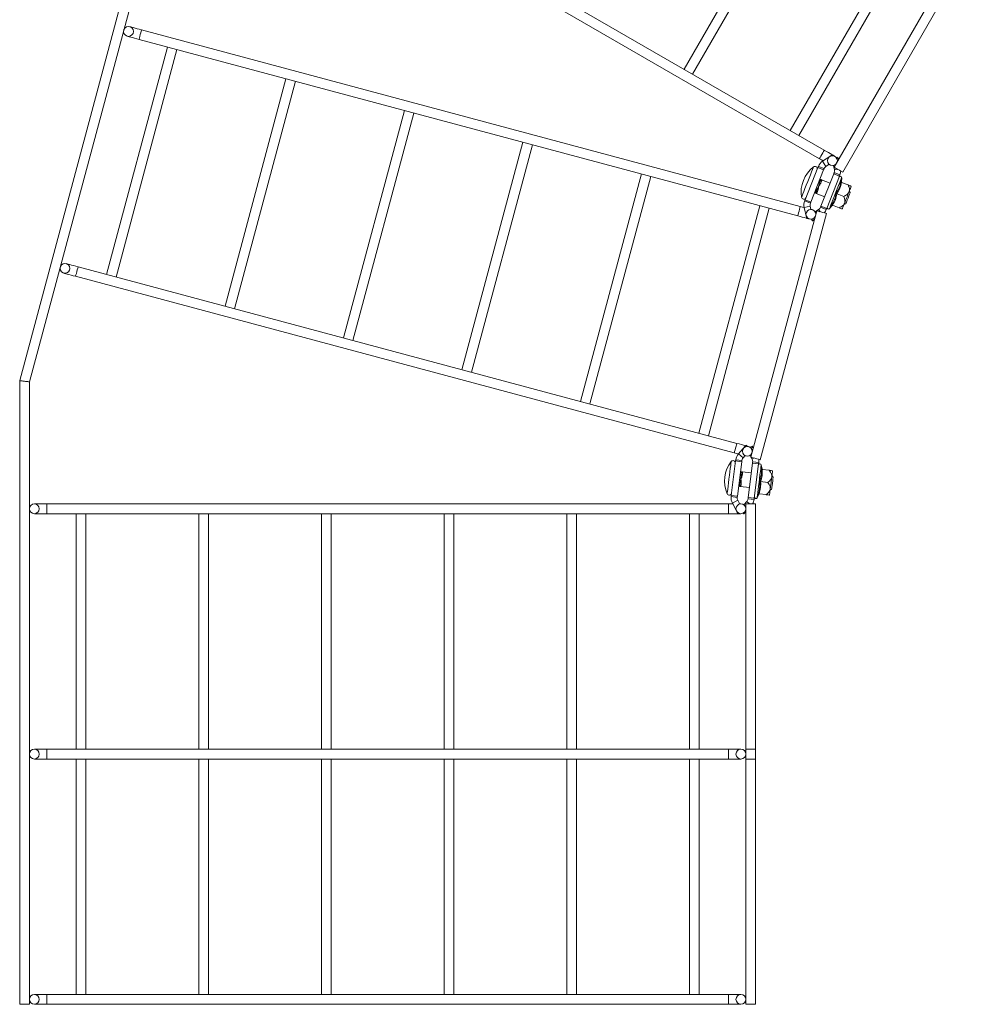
# Model space of a CAD drawing. Header units: millimetres. Extents: x 629 to 3946, y -402 to 1746.
# Tile 10 of 18: x 2560 to 2947, y 377 to 779. Entities that reach past the tile are written whole.
import ezdxf

# ---------------------------------------------------------------- set-up
doc = ezdxf.new("R2010")
doc.units = ezdxf.units.MM

msp = doc.modelspace()

# ---------------------------------------------------------------- linework, layer by layer
at = {"color": 7, "linetype": 'Continuous', "lineweight": 15}
for p, q in [((2887.8, 725.68), (2647.05, 864.68)), ((2645.05, 861.22), (2885.8, 722.22)), ((2878.65, 841.82), (2830.65, 758.69)), ((2834.11, 756.69), (2882.11, 839.82)), ((2611.7, 825.45), (2559.8, 631.76)), ((2563.8, 631.23), (2615.42, 823.91)), ((2921.95, 816.82), (2873.95, 733.69)), ((2877.41, 731.69), (2925.41, 814.82)), ((2943.87, 808.79), (2891.87, 718.72)), ((2895.33, 716.72), (2947.33, 806.79)), ((2878.02, 702.77), (2609.49, 774.72)), ((2608.46, 770.86), (2876.98, 698.91)), ((2620.05, 767.75), (2595.2, 675.03)), ((2599.07, 673.99), (2623.91, 766.72)), ((2668.34, 754.81), (2643.5, 662.08)), ((2647.36, 661.05), (2672.21, 753.78)), ((2716.64, 741.87), (2691.79, 649.14)), ((2695.66, 648.11), (2720.5, 740.84)), ((2764.94, 728.93), (2740.09, 636.2)), ((2743.95, 635.17), (2768.8, 727.9)), ((2890.53, 723.45), (2887.11, 721.19)), ((2890.95, 723.73), (2891.13, 723.45)), ((2892.73, 722.66), (2893.31, 722.79)), ((2880, 705.46), (2885.21, 718.63)), ((2887.54, 717.71), (2885.21, 718.63)), ((2885.4, 719.09), (2887.72, 718.17)), ((2888.48, 719.1), (2887.11, 721.19)), ((2889.79, 719.97), (2888.48, 719.1)), ((2891.94, 717.73), (2891.52, 719.49)), ((2893.42, 722.31), (2893.57, 721.68)), ((2813.23, 715.99), (2788.39, 623.26)), ((2792.25, 622.23), (2817.1, 714.96)), ((2882.32, 704.54), (2887.54, 717.71)), ((2891.67, 716.07), (2886.46, 702.9)), ((2894, 715.15), (2888.78, 701.98)), ((2894, 715.15), (2891.67, 716.07)), ((2891.86, 716.53), (2894.18, 715.61)), ((2885.87, 712.4), (2885.4, 710.94)), ((2886.19, 713.85), (2885.87, 712.4)), ((2886.19, 713.85), (2886.04, 713.91)), ((2886.41, 713.76), (2886.19, 713.85)), ((2890.17, 712.28), (2886.66, 713.66)), ((2894.83, 712.58), (2897.56, 711.5)), ((2894.85, 712.83), (2894.89, 714.42)), ((2883.98, 708.27), (2883.83, 708.33)), ((2884.74, 709.55), (2883.98, 708.27)), ((2883.98, 708.27), (2884.2, 708.19)), ((2884.45, 708.08), (2887.96, 706.7)), ((2892.99, 707.93), (2895.72, 706.85)), ((2898.38, 708.43), (2898.07, 709.15)), ((2861.53, 703.05), (2836.68, 610.32)), ((2879.62, 702.3), (2882.05, 702.87)), ((2882.14, 704.07), (2879.82, 704.99)), ((2880, 705.46), (2882.32, 704.54)), ((2882.05, 702.87), (2882.37, 701.55)), ((2888.6, 701.52), (2886.27, 702.44)), ((2886.46, 702.9), (2888.78, 701.98)), ((2889.93, 701.9), (2890.99, 703.09)), ((2890.99, 703.09), (2890.98, 703.09)), ((2891.15, 703.28), (2893.88, 702.2)), ((2895.86, 703.57), (2896.58, 703.88)), ((2840.55, 609.29), (2865.39, 702.01)), ((2884.78, 700.96), (2857.86, 600.5)), ((2861.73, 599.47), (2888.64, 699.93)), ((2880.57, 698.3), (2879.62, 702.3)), ((2884.06, 700.55), (2885.51, 701.5)), ((2881.16, 697.93), (2880.69, 697.82)), ((2883.05, 696.88), (2882.6, 697.56)), ((2883.46, 697.16), (2883.83, 697.4)), ((2852.14, 606.18), (2583.61, 678.13)), ((2582.58, 674.27), (2851.1, 602.32)), ((2559.8, 631.76), (2559.8, 377.49)), ((2563.8, 377.49), (2563.8, 631.23)), ((2855.6, 605), (2852.85, 601.95)), ((2855.94, 605.37), (2856.4, 604.95)), ((2857.59, 604.6), (2858.45, 605.05)), ((2858.69, 604.61), (2858.87, 604.26)), ((2851.66, 599), (2849.9, 584.95)), ((2854.14, 598.69), (2851.66, 599)), ((2851.72, 599.49), (2854.2, 599.18)), ((2854.14, 598.69), (2852.38, 584.64)), ((2854.7, 600.28), (2852.85, 601.95)), ((2855.52, 601.18), (2854.7, 600.28)), ((2856.79, 584.08), (2858.55, 598.14)), ((2857.92, 600.71), (2857.6, 601.32)), ((2858.4, 599.81), (2858.06, 600.45)), ((2861.03, 597.82), (2858.55, 598.14)), ((2858.61, 598.63), (2861.09, 598.32)), ((2853.8, 594.62), (2853.63, 594.64)), ((2853.8, 594.62), (2853.85, 593.14)), ((2854.03, 594.59), (2853.8, 594.62)), ((2858.04, 594.09), (2854.3, 594.55)), ((2859.27, 583.77), (2861.03, 597.82)), ((2862.43, 595.79), (2862.08, 597.34)), ((2862.43, 595.79), (2862.42, 595.79)), ((2862.48, 595.55), (2865.4, 595.18)), ((2853.46, 590.09), (2853.05, 588.66)), ((2853.85, 593.14), (2853.75, 591.6)), ((2861.86, 590.58), (2864.77, 590.22)), ((2866.96, 592.41), (2866.48, 593.03)), ((2853.05, 588.66), (2852.89, 588.68)), ((2853.05, 588.66), (2853.28, 588.63)), ((2853.56, 588.6), (2857.3, 588.13)), ((2865.73, 587.08), (2866.35, 587.56)), ((2852.32, 584.14), (2849.84, 584.45)), ((2849.9, 584.95), (2852.38, 584.64)), ((2850.32, 581.79), (2852.53, 582.96)), ((2852.53, 582.96), (2853.33, 581.44)), ((2854.97, 581.11), (2856.23, 582.49)), ((2859.21, 583.28), (2856.73, 583.59)), ((2856.79, 584.08), (2859.27, 583.77)), ((2860.4, 583.98), (2861.13, 585.4)), ((2861.23, 585.62), (2864.15, 585.26)), ((2570.8, 581.49), (2565.8, 581.49)), ((2848.8, 581.49), (2570.8, 581.49)), ((2850.48, 581.49), (2848.8, 581.49)), ((2852.24, 578.16), (2850.32, 581.79)), ((2853.8, 581.49), (2853.3, 581.49)), ((2855.33, 577.77), (2855.8, 578.29)), ((2855.8, 581.49), (2855.8, 477.49)), ((2858.25, 581.49), (2855.8, 581.49)), ((2859.8, 581.49), (2858.25, 581.49)), ((2859.8, 477.49), (2859.8, 581.49)), ((2565.8, 577.49), (2570.8, 577.49)), ((2570.8, 577.49), (2848.8, 577.49)), ((2582.8, 577.49), (2582.8, 481.49)), ((2586.8, 481.49), (2586.8, 577.49)), ((2632.8, 577.49), (2632.8, 481.49)), ((2636.8, 481.49), (2636.8, 577.49)), ((2682.8, 577.49), (2682.8, 481.49)), ((2686.8, 481.49), (2686.8, 577.49)), ((2732.8, 577.49), (2732.8, 481.49)), ((2736.8, 481.49), (2736.8, 577.49)), ((2782.8, 577.49), (2782.8, 481.49)), ((2786.8, 481.49), (2786.8, 577.49)), ((2832.8, 577.49), (2832.8, 481.49)), ((2836.8, 481.49), (2836.8, 577.49)), ((2848.8, 577.49), (2853.8, 577.49)), ((2852.69, 577.83), (2852.47, 577.72)), ((2854.99, 577.4), (2854.67, 577.69)), ((2570.8, 481.49), (2565.8, 481.49)), ((2848.8, 481.49), (2570.8, 481.49)), ((2848.8, 481.49), (2570.8, 481.49)), ((2853.8, 481.49), (2848.8, 481.49)), ((2855.8, 481.49), (2855.8, 377.49)), ((2858.25, 481.49), (2855.8, 481.49)), ((2859.8, 481.49), (2858.25, 481.49)), ((2859.8, 377.49), (2859.8, 481.49)), ((2565.8, 477.49), (2570.8, 477.49)), ((2570.8, 477.49), (2848.8, 477.49)), ((2570.8, 477.49), (2848.8, 477.49)), ((2582.8, 477.49), (2582.8, 381.49)), ((2586.8, 381.49), (2586.8, 477.49)), ((2632.8, 477.49), (2632.8, 381.49)), ((2636.8, 381.49), (2636.8, 477.49)), ((2682.8, 477.49), (2682.8, 381.49)), ((2686.8, 381.49), (2686.8, 477.49)), ((2732.8, 477.49), (2732.8, 381.49)), ((2736.8, 381.49), (2736.8, 477.49)), ((2782.8, 477.49), (2782.8, 381.49)), ((2786.8, 381.49), (2786.8, 477.49)), ((2832.8, 477.49), (2832.8, 381.49)), ((2836.8, 381.49), (2836.8, 477.49)), ((2848.8, 477.49), (2853.8, 477.49)), ((2858.25, 477.49), (2855.8, 477.49)), ((2859.8, 477.49), (2858.25, 477.49)), ((2570.8, 381.49), (2565.8, 381.49)), ((2848.8, 381.49), (2570.8, 381.49)), ((2853.8, 381.49), (2848.8, 381.49)), ((2563.8, 377.49), (2559.8, 377.49)), ((2565.8, 377.49), (2570.8, 377.49)), ((2570.8, 377.49), (2848.8, 377.49)), ((2848.8, 377.49), (2853.8, 377.49)), ((2858.25, 377.49), (2855.8, 377.49)), ((2859.8, 377.49), (2858.25, 377.49))]:
    msp.add_line(p, q, dxfattribs=at)
at = {"color": 8, "linetype": 'Continuous', "lineweight": 15}
for p, q in [((2890.58, 723.37), (2890.53, 723.45)), ((2893.42, 722.31), (2892.99, 722.2)), ((2893.1, 718.01), (2891.94, 717.73)), ((2894.57, 712.95), (2894.85, 712.83)), ((2885.51, 701.5), (2886.11, 700.61)), ((2880.57, 698.3), (2880.74, 698.34)), ((2883.1, 697.7), (2883.46, 697.16)), ((2855.78, 604.84), (2855.6, 605)), ((2858.69, 604.61), (2857.98, 604.24)), ((2859.08, 600.18), (2858.4, 599.81)), ((2856.23, 582.49), (2857.33, 581.49)), ((2570.8, 577.49), (2570.8, 581.49)), ((2848.8, 577.49), (2848.8, 581.49)), ((2852.24, 578.16), (2852.29, 578.18)), ((2855.1, 577.98), (2855.33, 577.77)), ((2570.8, 477.49), (2570.8, 481.49)), ((2848.8, 477.49), (2848.8, 481.49)), ((2570.8, 377.49), (2570.8, 381.49)), ((2848.8, 377.49), (2848.8, 381.49))]:
    msp.add_line(p, q, dxfattribs=at)
at = {"color": 7, "linetype": 'Continuous', "lineweight": 15, "flags": 128}
for points in [[(2609.49, 774.72), (2608.55, 774.98), (2607.64, 775.22), (2606.81, 775.44), (2606.08, 775.64), (2605.48, 775.8), (2605.03, 775.92), (2604.76, 775.99), (2604.66, 776.02)], [(2603.63, 772.15), (2603.72, 772.13), (2604, 772.06), (2604.44, 771.94), (2605.04, 771.78), (2605.77, 771.58), (2606.61, 771.36), (2607.51, 771.11), (2608.46, 770.86)], [(2892.13, 723.18), (2892.05, 723.23), (2891.81, 723.38), (2891.41, 723.61), (2890.87, 723.92), (2890.21, 724.3), (2889.46, 724.73), (2888.65, 725.2), (2887.8, 725.68)], [(2890.53, 723.45), (2890.61, 723.5), (2890.69, 723.56), (2890.76, 723.6), (2890.83, 723.65), (2890.88, 723.68), (2890.92, 723.71), (2890.94, 723.72), (2890.95, 723.73)], [(2893.31, 722.79), (2893.31, 722.78), (2893.32, 722.76), (2893.33, 722.71), (2893.34, 722.65), (2893.36, 722.58), (2893.38, 722.49), (2893.4, 722.4), (2893.42, 722.31)], [(2885.21, 718.63), (2885.25, 718.72), (2885.28, 718.8), (2885.32, 718.89), (2885.34, 718.96), (2885.37, 719.01), (2885.38, 719.06), (2885.39, 719.08), (2885.4, 719.09)], [(2885.8, 722.22), (2886.65, 721.73), (2887.33, 721.34)], [(2889.75, 719.94), (2889.81, 719.91), (2890.05, 719.77), (2890.13, 719.72)], [(2893.99, 717.49), (2893.32, 717.88), (2892.68, 718.25), (2892.19, 718.53), (2891.91, 718.69), (2891.87, 718.72)], [(2887.72, 718.17), (2887.72, 718.16), (2887.71, 718.14), (2887.69, 718.09), (2887.67, 718.04), (2887.64, 717.96), (2887.61, 717.88), (2887.57, 717.8), (2887.54, 717.71)], [(2891.67, 716.07), (2891.71, 716.16), (2891.74, 716.25), (2891.77, 716.33), (2891.8, 716.4), (2891.82, 716.46), (2891.84, 716.5), (2891.85, 716.53), (2891.86, 716.53)], [(2895.33, 716.72), (2895.31, 716.73), (2895.07, 716.87), (2894.61, 717.14), (2893.99, 717.49)], [(2894.18, 715.61), (2894.18, 715.6), (2894.17, 715.58), (2894.15, 715.54), (2894.13, 715.48), (2894.1, 715.41), (2894.07, 715.33), (2894.03, 715.24), (2894, 715.15)], [(2885.87, 712.4), (2885.95, 712.62), (2886.03, 712.82), (2886.11, 713.01), (2886.18, 713.19), (2886.25, 713.36), (2886.31, 713.51), (2886.36, 713.64), (2886.41, 713.76)], [(2886.74, 713.28), (2886.69, 713.17), (2886.65, 713.05), (2886.59, 712.92), (2886.53, 712.77), (2886.47, 712.61), (2886.4, 712.44), (2886.33, 712.26), (2886.26, 712.07)], [(2898.81, 711), (2898.79, 710.96), (2898.75, 710.85), (2898.67, 710.65), (2898.56, 710.38), (2898.43, 710.04), (2898.27, 709.64), (2898.09, 709.19), (2897.89, 708.68)], [(2884.2, 708.19), (2884.25, 708.31), (2884.3, 708.44), (2884.36, 708.59), (2884.43, 708.76), (2884.5, 708.94), (2884.57, 709.13), (2884.65, 709.33), (2884.74, 709.55)], [(2885.25, 709.53), (2885.17, 709.34), (2885.1, 709.16), (2885.03, 708.98), (2884.97, 708.83), (2884.91, 708.68), (2884.86, 708.54), (2884.81, 708.42), (2884.77, 708.31)], [(2897.89, 708.68), (2897.67, 708.13), (2897.44, 707.56), (2897.21, 706.96), (2896.97, 706.36), (2896.73, 705.75), (2896.49, 705.15), (2896.26, 704.58), (2896.05, 704.03)], [(2896.58, 703.88), (2896.65, 704.05), (2896.85, 704.54), (2897.14, 705.28), (2897.48, 706.15), (2897.83, 707.02), (2898.12, 707.76), (2898.31, 708.25), (2898.38, 708.43), (2898.38, 708.43)], [(2879.61, 702.35), (2878.96, 702.52), (2878.02, 702.77)], [(2879.82, 704.99), (2879.82, 705), (2879.83, 705.03), (2879.85, 705.07), (2879.87, 705.13), (2879.9, 705.2), (2879.93, 705.28), (2879.96, 705.37), (2880, 705.46)], [(2882.32, 704.54), (2882.29, 704.45), (2882.25, 704.36), (2882.22, 704.28), (2882.19, 704.21), (2882.17, 704.15), (2882.15, 704.11), (2882.14, 704.08), (2882.14, 704.07)], [(2886.27, 702.44), (2886.28, 702.45), (2886.29, 702.47), (2886.3, 702.52), (2886.33, 702.57), (2886.35, 702.64), (2886.39, 702.72), (2886.42, 702.81), (2886.46, 702.9)], [(2896.05, 704.03), (2895.85, 703.53), (2895.66, 703.07), (2895.51, 702.67), (2895.37, 702.33), (2895.27, 702.06), (2895.19, 701.87), (2895.14, 701.75), (2895.13, 701.71)], [(2876.98, 698.91), (2877.93, 698.66), (2878.83, 698.41), (2879.67, 698.19), (2880.4, 697.99), (2880.66, 697.92)], [(2882.85, 701.48), (2882.76, 701.5), (2882.48, 701.58), (2882.35, 701.61)], [(2887.15, 700.33), (2886.4, 700.53), (2885.69, 700.72), (2885.14, 700.86), (2884.83, 700.95), (2884.78, 700.96)], [(2888.64, 699.93), (2888.62, 699.93), (2888.35, 700), (2887.84, 700.14), (2887.15, 700.33)], [(2888.78, 701.98), (2888.75, 701.89), (2888.71, 701.8), (2888.68, 701.72), (2888.65, 701.65), (2888.63, 701.6), (2888.61, 701.55), (2888.6, 701.53), (2888.6, 701.52)], [(2880.69, 697.82), (2880.69, 697.83), (2880.68, 697.85), (2880.67, 697.9), (2880.65, 697.96), (2880.64, 698.03), (2880.62, 698.12), (2880.59, 698.21), (2880.57, 698.3)], [(2880.89, 697.86), (2881, 697.83), (2881.45, 697.71), (2881.72, 697.64), (2881.81, 697.61)], [(2883.46, 697.16), (2883.38, 697.1), (2883.3, 697.05), (2883.23, 697), (2883.17, 696.96), (2883.12, 696.93), (2883.08, 696.9), (2883.05, 696.89), (2883.05, 696.88)], [(2583.61, 678.13), (2582.67, 678.38), (2581.76, 678.63), (2580.93, 678.85), (2580.2, 679.05), (2579.59, 679.21), (2579.15, 679.33), (2578.87, 679.4), (2578.78, 679.43)], [(2577.75, 675.56), (2577.84, 675.54), (2578.11, 675.46), (2578.56, 675.34), (2579.16, 675.18), (2579.89, 674.99), (2580.73, 674.76), (2581.63, 674.52), (2582.58, 674.27)], [(2563.8, 631.23), (2563.77, 631.24), (2563.68, 631.25), (2563.53, 631.27), (2563.33, 631.29), (2563.08, 631.33), (2562.8, 631.36), (2562.48, 631.4), (2562.14, 631.45), (2561.8, 631.49), (2561.45, 631.54), (2561.11, 631.58), (2560.8, 631.63), (2560.51, 631.66), (2560.26, 631.7), (2560.06, 631.72), (2559.92, 631.74), (2559.83, 631.75), (2559.8, 631.76)], [(2855.79, 605.2), (2855.55, 605.26), (2854.82, 605.46), (2853.99, 605.68), (2853.08, 605.93), (2852.14, 606.18)], [(2851.1, 602.32), (2852.04, 602.06), (2852.77, 601.87)], [(2855.6, 605), (2855.67, 605.07), (2855.73, 605.14), (2855.79, 605.2), (2855.84, 605.26), (2855.88, 605.31), (2855.91, 605.34), (2855.93, 605.36), (2855.94, 605.37)], [(2856.97, 604.89), (2856.87, 604.91), (2856.6, 604.98), (2856.26, 605.07)], [(2851.66, 599), (2851.67, 599.1), (2851.68, 599.19), (2851.69, 599.27), (2851.7, 599.35), (2851.71, 599.41), (2851.72, 599.46), (2851.72, 599.48), (2851.72, 599.49)], [(2854.2, 599.18), (2854.2, 599.17), (2854.2, 599.15), (2854.19, 599.1), (2854.18, 599.04), (2854.17, 598.96), (2854.16, 598.88), (2854.15, 598.78), (2854.14, 598.69)], [(2855.48, 601.14), (2855.56, 601.12), (2855.84, 601.05), (2855.93, 601.02)], [(2860.24, 599.87), (2859.48, 600.07), (2858.78, 600.26), (2858.23, 600.41), (2857.91, 600.49), (2857.86, 600.5)], [(2858.55, 598.14), (2858.56, 598.23), (2858.57, 598.33), (2858.58, 598.41), (2858.59, 598.49), (2858.6, 598.55), (2858.61, 598.59), (2858.61, 598.62), (2858.61, 598.63)], [(2861.73, 599.47), (2861.7, 599.48), (2861.44, 599.55), (2860.92, 599.69), (2860.24, 599.87)], [(2861.09, 598.32), (2861.09, 598.31), (2861.09, 598.28), (2861.08, 598.24), (2861.07, 598.18), (2861.06, 598.1), (2861.05, 598.01), (2861.04, 597.92), (2861.03, 597.82)], [(2853.85, 593.14), (2853.88, 593.36), (2853.9, 593.58), (2853.93, 593.78), (2853.95, 593.98), (2853.97, 594.15), (2853.99, 594.32), (2854.01, 594.46), (2854.03, 594.59)], [(2854.47, 594.2), (2854.45, 594.09), (2854.44, 593.96), (2854.42, 593.81), (2854.4, 593.66), (2854.38, 593.49), (2854.35, 593.3), (2854.33, 593.11), (2854.31, 592.91)], [(2866.72, 595.01), (2866.72, 594.97), (2866.7, 594.84), (2866.68, 594.64), (2866.64, 594.35), (2866.6, 593.99), (2866.54, 593.56), (2866.48, 593.07), (2866.41, 592.53)], [(2853.28, 588.63), (2853.3, 588.76), (2853.32, 588.91), (2853.34, 589.07), (2853.36, 589.25), (2853.38, 589.44), (2853.41, 589.64), (2853.44, 589.86), (2853.46, 590.09)], [(2853.97, 590.19), (2853.94, 589.99), (2853.92, 589.8), (2853.89, 589.62), (2853.87, 589.45), (2853.85, 589.29), (2853.83, 589.15), (2853.82, 589.02), (2853.8, 588.9)], [(2866.41, 592.53), (2866.34, 591.95), (2866.26, 591.34), (2866.18, 590.7), (2866.1, 590.05), (2866.02, 589.4), (2865.94, 588.77), (2865.87, 588.15), (2865.79, 587.57)], [(2866.44, 588.27), (2866.54, 589.06), (2866.65, 589.98), (2866.77, 590.91), (2866.87, 591.7), (2866.93, 592.23), (2866.96, 592.41)], [(2865.79, 587.57), (2865.73, 587.03), (2865.66, 586.54), (2865.61, 586.12), (2865.57, 585.76), (2865.53, 585.47), (2865.5, 585.26), (2865.49, 585.13), (2865.48, 585.09)], [(2866.35, 587.56), (2866.37, 587.74), (2866.44, 588.27)], [(2849.84, 584.45), (2849.84, 584.46), (2849.84, 584.49), (2849.85, 584.53), (2849.85, 584.6), (2849.86, 584.67), (2849.87, 584.76), (2849.89, 584.85), (2849.9, 584.95)], [(2852.38, 584.64), (2852.37, 584.54), (2852.35, 584.45), (2852.34, 584.36), (2852.33, 584.28), (2852.33, 584.22), (2852.32, 584.18), (2852.32, 584.15), (2852.32, 584.14)], [(2856.73, 583.59), (2856.73, 583.6), (2856.73, 583.62), (2856.74, 583.67), (2856.75, 583.73), (2856.75, 583.81), (2856.77, 583.89), (2856.78, 583.99), (2856.79, 584.08)], [(2859.27, 583.77), (2859.26, 583.68), (2859.25, 583.58), (2859.24, 583.5), (2859.23, 583.42), (2859.22, 583.36), (2859.21, 583.31), (2859.21, 583.29), (2859.21, 583.28)], [(2852.47, 577.72), (2852.47, 577.73), (2852.46, 577.75), (2852.43, 577.79), (2852.41, 577.85), (2852.37, 577.91), (2852.33, 577.99), (2852.29, 578.07), (2852.24, 578.16)], [(2855.33, 577.77), (2855.26, 577.7), (2855.2, 577.63), (2855.14, 577.57), (2855.09, 577.51), (2855.05, 577.46), (2855.02, 577.43), (2855, 577.41), (2854.99, 577.4)]]:
    msp.add_lwpolyline(points, dxfattribs=at)
at = {"color": 8, "linetype": 'Continuous', "lineweight": 15, "flags": 128}
for points in [[(2608.46, 770.86), (2608.5, 771.01), (2608.61, 771.43), (2608.78, 772.05), (2608.97, 772.79), (2609.17, 773.53), (2609.34, 774.16), (2609.45, 774.58), (2609.49, 774.72)], [(2885.8, 722.22), (2885.88, 722.35), (2886.1, 722.73), (2886.42, 723.29), (2886.8, 723.95), (2887.19, 724.62), (2887.51, 725.18), (2887.73, 725.55), (2887.8, 725.68)], [(2878.52, 706.52), (2878.57, 706.65), (2878.75, 707.1), (2879.05, 707.85), (2879.45, 708.87), (2879.93, 710.09), (2880.47, 711.45), (2881.04, 712.87), (2881.6, 714.29), (2882.13, 715.62), (2882.59, 716.8), (2882.97, 717.75), (2883.24, 718.43), (2883.38, 718.8), (2883.41, 718.86)], [(2894.89, 714.42), (2894.87, 714.38), (2894.74, 714.04), (2894.48, 713.39), (2894.11, 712.46), (2893.65, 711.29), (2893.12, 709.96), (2892.56, 708.52), (2891.98, 707.07), (2891.43, 705.68), (2890.93, 704.42), (2890.51, 703.36), (2890.19, 702.56), (2890, 702.07), (2889.93, 701.9)], [(2876.98, 698.91), (2877.02, 699.06), (2877.14, 699.47), (2877.3, 700.1), (2877.5, 700.84), (2877.7, 701.58), (2877.87, 702.21), (2877.98, 702.63), (2878.02, 702.77)], [(2582.58, 674.27), (2582.61, 674.42), (2582.73, 674.83), (2582.89, 675.46), (2583.09, 676.2), (2583.29, 676.94), (2583.46, 677.57), (2583.57, 677.98), (2583.61, 678.13)], [(2851.1, 602.32), (2851.14, 602.46), (2851.25, 602.88), (2851.42, 603.51), (2851.62, 604.25), (2851.82, 604.99), (2851.99, 605.61), (2852.1, 606.03), (2852.14, 606.18)], [(2848.44, 587.53), (2848.59, 588.73), (2848.77, 590.12), (2848.95, 591.62), (2849.15, 593.15), (2849.33, 594.62), (2849.5, 595.97), (2849.64, 597.11), (2849.75, 597.99), (2849.82, 598.55), (2849.85, 598.78), (2849.85, 598.78)], [(2862.08, 597.34), (2862.06, 597.16), (2861.99, 596.63), (2861.88, 595.78), (2861.74, 594.65), (2861.57, 593.31), (2861.39, 591.82), (2861.19, 590.27), (2861, 588.74), (2860.82, 587.32), (2860.67, 586.08), (2860.54, 585.08), (2860.45, 584.38), (2860.41, 584.02), (2860.4, 583.98)], [(2848.2, 585.61), (2848.2, 585.63), (2848.24, 585.94), (2848.32, 586.59), (2848.44, 587.53)]]:
    msp.add_lwpolyline(points, dxfattribs=at)
at = {"color": 7, "linetype": 'Continuous', "lineweight": 15}
for centre in [(2604.15, 774.09), (2891.13, 721.45), (2882.33, 699.55), (2578.26, 677.49), (2856.45, 602.95), (2565.8, 579.49), (2853.8, 579.49), (2565.8, 479.49), (2853.8, 479.49), (2565.8, 379.49), (2853.8, 379.49)]:
    msp.add_circle(centre, 2, dxfattribs=at)
for centre, radius, start, end in [((2891.28, 708.61), 12.92, 127.49, 189.298), ((2883.99, 718.11), 0.95, 338.394, 127.49), ((2889.58, 717.43), 4.5, 123.394, 158.394), ((2889.58, 717.43), 2, 123.394, 158.394), ((2890, 717.27), 2, 338.394, 13.394), ((2894.32, 714.44), 0.567, 358.394, 158.394), ((2890, 717.27), 4.5, 338.394, 359.1404), ((2886.41, 712.64), 0.591, 203.4552, 254.7746), ((2886.9, 713.74), 0.494, 177.7268, 250.3952), ((2895.2, 712.82), 0.36, 177.8155, 241.1814), ((2879.46, 706.68), 0.95, 189.298, 338.394), ((2884.57, 707.86), 0.494, 66.3984, 139.0481), ((2884.97, 709), 0.591, 62.0107, 113.3291), ((2884, 703.34), 4.5, 158.394, 193.394), ((2884, 703.34), 2, 158.394, 193.394), ((2884.41, 703.17), 2, 303.394, 338.394), ((2889.51, 702.27), 0.567, 158.394, 318.394), ((2891.26, 702.85), 0.36, 75.5678, 139.1198), ((2884.41, 703.17), 4.5, 318.0096, 338.394), ((2900.87, 627.2), 47.85, 207.567, 208.1657), ((2860.03, 590.81), 12.92, 141.9567, 203.7648), ((2850.6, 598.19), 0.95, 352.8608, 141.9567), ((2856.19, 598.94), 4.5, 137.8608, 172.8608), ((2856.19, 598.94), 2, 137.8608, 172.8608), ((2856.63, 598.88), 2, 352.8608, 27.8608), ((2856.63, 598.88), 4.5, 352.8608, 9.826), ((2854.51, 594.69), 0.494, 192.2155, 264.8414), ((2861.53, 597.22), 0.567, 12.8608, 172.8608), ((2862.78, 595.87), 0.36, 192.2811, 255.664), ((2853.83, 589.62), 0.591, 76.5068, 127.7834), ((2854.31, 593.5), 0.591, 217.9238, 269.2267), ((2853.72, 588.41), 0.494, 80.8566, 153.522), ((2849.07, 585.99), 0.95, 203.7648, 352.8608), ((2854.3, 583.89), 4.5, 172.8608, 207.8608), ((2854.3, 583.89), 2, 172.8608, 207.8608), ((2854.74, 583.84), 2, 317.8608, 352.8608), ((2854.74, 583.84), 4.5, 328.6591, 352.8608), ((2859.9, 584.24), 0.567, 172.8608, 332.8608), ((2861.45, 585.23), 0.36, 90.0646, 153.5544)]:
    msp.add_arc(centre, radius, start, end, dxfattribs=at)
for points, knots in [([(2885.4, 710.94), (2885.22, 710.53), (2885.01, 710.05), (2884.77, 709.6), (2884.74, 709.55)], [0, 0, 0, 0, 0.874424, 1, 1, 1, 1]), ([(2885.4, 710.94), (2885.4, 710.93), (2885.41, 710.64), (2885.42, 710.14), (2885.3, 709.71), (2885.25, 709.53)], [0, 0, 0, 0, 0.007439, 0.590444, 1, 1, 1, 1]), ([(2886.26, 712.07), (2886.17, 711.9), (2885.96, 711.51), (2885.61, 711.14), (2885.4, 710.94), (2885.4, 710.94)], [0, 0, 0, 0, 0.40957, 0.992572, 1, 1, 1, 1]), ([(2886.5, 713.73), (2886.5, 713.73), (2886.61, 713.68), (2886.77, 713.56), (2886.75, 713.36), (2886.74, 713.28)], [0, 0, 0, 0, 0.007424, 0.590449, 1, 1, 1, 1]), ([(2892.64, 708.07), (2893.09, 708.83), (2893.75, 709.9), (2894.3, 711.58), (2894.47, 712.46), (2894.57, 712.95)], [0, 0, 0, 0, 0.499727, 0.714798, 1, 1, 1, 1]), ([(2894.83, 712.58), (2894.64, 711.76), (2894.28, 710.11), (2893.42, 708.66), (2892.99, 707.93)], [0, 0, 0, 0, 0.500004, 1, 1, 1, 1]), ([(2894.57, 712.95), (2894.57, 712.95), (2894.57, 712.91), (2894.59, 712.83), (2894.64, 712.73), (2894.72, 712.64), (2894.79, 712.6), (2894.83, 712.58)], [0, 0, 0, 0, 0.007913, 0.267602, 0.528683, 0.763899, 1, 1, 1, 1]), ([(2894.85, 712.83), (2894.85, 712.83), (2894.85, 712.83), (2894.85, 712.83), (2894.84, 712.83)], [0, 0, 0, 0, 0.019955, 1, 1, 1, 1]), ([(2897.89, 708.68), (2897.95, 708.92), (2898.13, 709.54), (2897.95, 710.52), (2897.68, 711.21), (2897.56, 711.5)], [0, 0, 0, 0, 0.259115, 0.686788, 1, 1, 1, 1]), ([(2897.56, 711.5), (2897.75, 711.42), (2898.21, 711.24), (2898.71, 711.04), (2898.78, 711.02), (2898.81, 711)], [0, 0, 0, 0, 0.300848, 0.727792, 1, 1, 1, 1]), ([(2884.77, 708.31), (2884.72, 708.25), (2884.6, 708.08), (2884.4, 708.11), (2884.29, 708.15), (2884.29, 708.15)], [0, 0, 0, 0, 0.409547, 0.992582, 1, 1, 1, 1]), ([(2890.7, 703.19), (2891.16, 703.95), (2891.82, 705.04), (2892.37, 706.71), (2892.54, 707.58), (2892.64, 708.07)], [0, 0, 0, 0, 0.499727, 0.714805, 1, 1, 1, 1]), ([(2892.99, 707.93), (2892.8, 707.11), (2892.44, 705.46), (2891.58, 704.01), (2891.15, 703.28)], [0, 0, 0, 0, 0.5, 1, 1, 1, 1]), ([(2892.64, 708.07), (2892.64, 708.07), (2892.65, 708.06), (2892.69, 708.05), (2892.77, 708.02), (2892.88, 707.98), (2892.95, 707.95), (2892.99, 707.93)], [0, 0, 0, 0, 0.007855, 0.267507, 0.528624, 0.763824, 1, 1, 1, 1]), ([(2895.72, 706.85), (2896.26, 707.11), (2897.1, 707.52), (2897.71, 708.27), (2897.86, 708.62), (2897.89, 708.68)], [0, 0, 0, 0, 0.599194, 0.927955, 1, 1, 1, 1]), ([(2896.05, 704.03), (2896.11, 704.27), (2896.29, 704.89), (2896.11, 705.88), (2895.84, 706.56), (2895.72, 706.85)], [0, 0, 0, 0, 0.259112, 0.686787, 1, 1, 1, 1]), ([(2891.15, 703.28), (2891.11, 703.29), (2891.03, 703.32), (2890.91, 703.31), (2890.8, 703.26), (2890.73, 703.22), (2890.7, 703.19), (2890.7, 703.19)], [0, 0, 0, 0, 0.236197, 0.471413, 0.732482, 0.992123, 1, 1, 1, 1]), ([(2893.88, 702.2), (2894.42, 702.46), (2895.26, 702.87), (2895.87, 703.63), (2896.02, 703.97), (2896.05, 704.03)], [0, 0, 0, 0, 0.599188, 0.927957, 1, 1, 1, 1]), ([(2895.13, 701.71), (2895.1, 701.72), (2895.03, 701.74), (2894.53, 701.94), (2894.07, 702.13), (2893.88, 702.2)], [0, 0, 0, 0, 0.272209, 0.699162, 1, 1, 1, 1]), ([(2854.13, 594.58), (2854.13, 594.58), (2854.25, 594.56), (2854.43, 594.48), (2854.46, 594.28), (2854.47, 594.2)], [0, 0, 0, 0, 0.007425, 0.59045, 1, 1, 1, 1]), ([(2861.48, 590.63), (2861.74, 591.48), (2862.1, 592.68), (2862.22, 594.45), (2862.17, 595.34), (2862.14, 595.84)], [0, 0, 0, 0, 0.499732, 0.714803, 1, 1, 1, 1]), ([(2862.48, 595.55), (2862.5, 594.7), (2862.56, 593.02), (2862.09, 591.4), (2861.86, 590.58)], [0, 0, 0, 0, 0.500002, 1, 1, 1, 1]), ([(2862.48, 595.55), (2862.44, 595.55), (2862.36, 595.57), (2862.26, 595.64), (2862.18, 595.73), (2862.15, 595.8), (2862.14, 595.84), (2862.14, 595.84)], [0, 0, 0, 0, 0.23617, 0.471328, 0.732539, 0.992169, 1, 1, 1, 1]), ([(2866.41, 592.53), (2866.42, 592.78), (2866.43, 593.43), (2866.01, 594.33), (2865.58, 594.93), (2865.4, 595.18)], [0, 0, 0, 0, 0.259125, 0.686784, 1, 1, 1, 1]), ([(2865.4, 595.18), (2865.5, 595.17), (2865.94, 595.11), (2866.5, 595.04), (2866.72, 595.01), (2866.72, 595.01), (2866.72, 595.01)], [0, 0, 0, 0, 0.147884, 0.646544, 0.959243, 1, 1, 1, 1]), ([(2853.75, 591.6), (2853.68, 591.16), (2853.6, 590.65), (2853.48, 590.15), (2853.46, 590.09)], [0, 0, 0, 0, 0.87441, 1, 1, 1, 1]), ([(2854.31, 592.91), (2854.26, 592.73), (2854.16, 592.29), (2853.9, 591.85), (2853.76, 591.6), (2853.75, 591.6)], [0, 0, 0, 0, 0.409574, 0.992572, 1, 1, 1, 1]), ([(2853.75, 591.6), (2853.76, 591.6), (2853.84, 591.32), (2853.98, 590.83), (2853.97, 590.38), (2853.97, 590.19)], [0, 0, 0, 0, 0.007414, 0.590462, 1, 1, 1, 1]), ([(2860.83, 585.42), (2861.08, 586.27), (2861.45, 587.49), (2861.57, 589.25), (2861.51, 590.13), (2861.48, 590.63)], [0, 0, 0, 0, 0.49973, 0.714802, 1, 1, 1, 1]), ([(2861.86, 590.58), (2861.88, 589.74), (2861.94, 588.05), (2861.47, 586.43), (2861.23, 585.62)], [0, 0, 0, 0, 0.500004, 1, 1, 1, 1]), ([(2861.86, 590.58), (2861.82, 590.59), (2861.74, 590.6), (2861.63, 590.61), (2861.54, 590.62), (2861.5, 590.63), (2861.48, 590.63), (2861.48, 590.63)], [0, 0, 0, 0, 0.23621, 0.471409, 0.732444, 0.992116, 1, 1, 1, 1]), ([(2864.77, 590.22), (2865.23, 590.61), (2865.94, 591.22), (2866.35, 592.1), (2866.4, 592.47), (2866.41, 592.53)], [0, 0, 0, 0, 0.599194, 0.927947, 1, 1, 1, 1]), ([(2865.79, 587.57), (2865.8, 587.82), (2865.81, 588.46), (2865.39, 589.37), (2864.96, 589.97), (2864.77, 590.22)], [0, 0, 0, 0, 0.259122, 0.686795, 1, 1, 1, 1]), ([(2853.8, 588.9), (2853.77, 588.82), (2853.7, 588.64), (2853.5, 588.61), (2853.38, 588.62), (2853.38, 588.62)], [0, 0, 0, 0, 0.409543, 0.992592, 1, 1, 1, 1]), ([(2864.15, 585.26), (2864.61, 585.65), (2865.32, 586.25), (2865.72, 587.13), (2865.78, 587.51), (2865.79, 587.57)], [0, 0, 0, 0, 0.599186, 0.927957, 1, 1, 1, 1]), ([(2860.83, 585.42), (2860.83, 585.42), (2860.85, 585.45), (2860.9, 585.52), (2861, 585.59), (2861.11, 585.63), (2861.19, 585.62), (2861.23, 585.62)], [0, 0, 0, 0, 0.007926, 0.267552, 0.528566, 0.763751, 1, 1, 1, 1]), ([(2861.13, 585.4), (2861.13, 585.4), (2861.14, 585.4), (2861.13, 585.4), (2861.12, 585.4)], [0, 0, 0, 0, 0.019828, 1, 1, 1, 1]), ([(2865.48, 585.09), (2865.48, 585.09), (2865.48, 585.09), (2865.26, 585.12), (2864.7, 585.19), (2864.25, 585.25), (2864.15, 585.26)], [0, 0, 0, 0, 0.040757, 0.353459, 0.852126, 1, 1, 1, 1])]:
    msp.add_open_spline(points, degree=3, knots=knots, dxfattribs=at)
at = {"color": 8, "linetype": 'Continuous', "lineweight": 15}
for points, knots in [([(2890.98, 703.09), (2890.97, 703.1), (2890.95, 703.1), (2890.8, 703.16), (2890.7, 703.19)], [0, 0, 0, 0, 0.383533, 1, 1, 1, 1]), ([(2862.14, 595.84), (2862.31, 595.82), (2862.47, 595.79), (2862.43, 595.79), (2862.43, 595.79)], [0, 0, 0, 0, 0.998532, 1, 1, 1, 1]), ([(2861.12, 585.4), (2861.11, 585.4), (2861.09, 585.4), (2860.93, 585.41), (2860.83, 585.42)], [0, 0, 0, 0, 0.385251, 1, 1, 1, 1])]:
    msp.add_open_spline(points, degree=3, knots=knots, dxfattribs=at)

doc.saveas('drawing.dxf')
